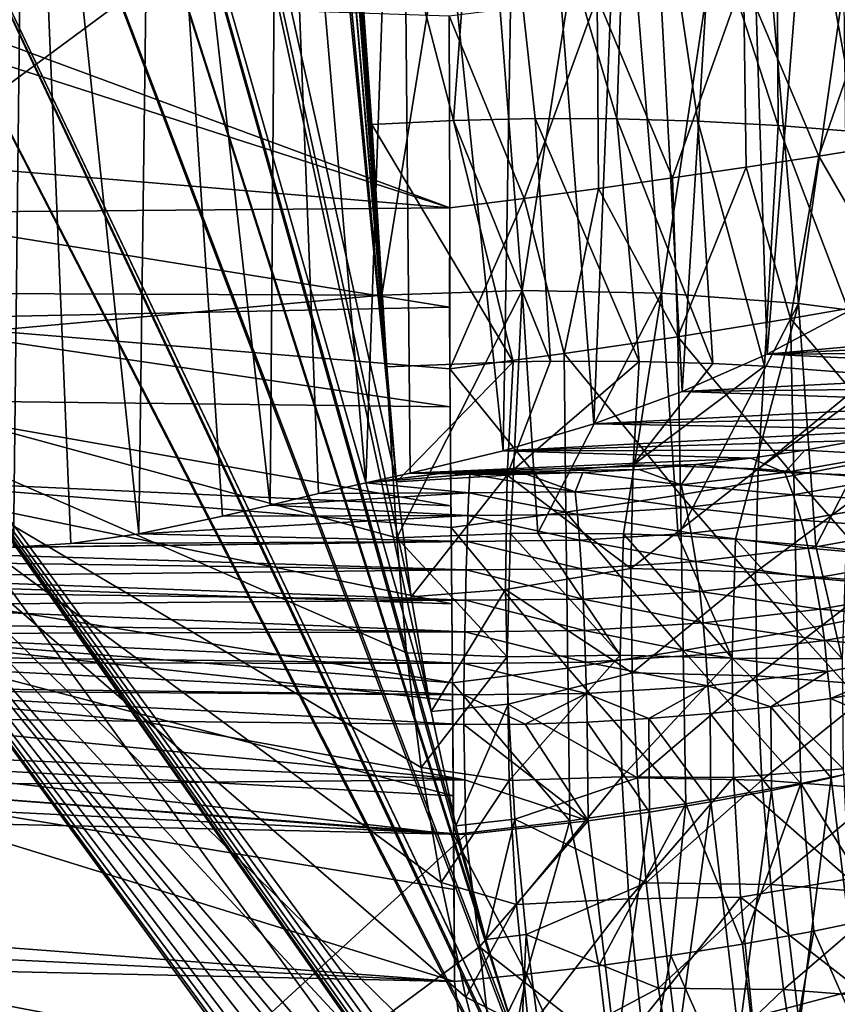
# Model space of a CAD drawing. Header units: metres. Extents: x -109 to 109, y -78 to 121.
# Tile 239 of 256: x -76.56 to -68.34, y 38.37 to 48.27. Entities that reach past the tile are written whole.
import ezdxf

# ---------------------------------------------------------------- set-up
doc = ezdxf.new("R2010")
doc.units = ezdxf.units.M
doc.layers.add('solid_508554_SW0001', color=7, linetype='CONTINUOUS')

msp = doc.modelspace()

# ---------------------------------------------------------------- linework, layer by layer
at = {"layer": 'solid_508554_SW0001'}
for points in [[(-72.425713, 41.317665, 1.927269), (-77.977753, 66.925629, -14.593102), (-78.484024, 62.539009, -11.817129)], [(-72.772636, 43.625931, 0.44383), (-75.077583, 66.925629, -14.485738), (-77.977753, 66.925629, -14.593102)], [(-72.624634, 42.470913, 1.185171), (-72.772636, 43.625931, 0.44383), (-77.977753, 66.925629, -14.593102)], [(-72.425713, 41.317665, 1.927269), (-72.624634, 42.470913, 1.185171), (-77.977753, 66.925629, -14.593102)], [(-72.772636, 43.625931, 0.44383), (-74.789749, 64.905304, -13.187934), (-75.077583, 66.925629, -14.485738)], [(-72.772636, 43.625931, 0.44383), (-74.222832, 60.494415, -10.356769), (-74.789749, 64.905304, -13.187934)], [(-71.874771, 39.02367, 3.409172), (-78.484024, 62.539009, -11.817129), (-78.703606, 60.374653, -10.446345)], [(-72.175735, 40.168026, 2.668961), (-72.425713, 41.317665, 1.927269), (-78.484024, 62.539009, -11.817129)], [(-71.874771, 39.02367, 3.409172), (-72.175735, 40.168026, 2.668961), (-78.484024, 62.539009, -11.817129)], [(-74.222832, 60.494415, -10.356769), (-72.772636, 43.625931, 0.44383), (-72.869881, 44.780983, -0.295652)], [(-72.869881, 44.780983, -0.295652), (-74.208557, 60.374157, -10.279625), (-74.222832, 60.494415, -10.356769)], [(-71.522865, 37.885735, 4.147177), (-78.703606, 60.374653, -10.446345), (-78.969131, 57.444561, -8.589414)], [(-71.522865, 37.885735, 4.147177), (-71.874771, 39.02367, 3.409172), (-78.703606, 60.374653, -10.446345)], [(-72.869881, 44.780983, -0.295652), (-73.738998, 56.075012, -7.523255), (-74.208557, 60.374157, -10.279625)], [(-71.119934, 36.755016, 4.882475), (-78.969131, 57.444561, -8.589414), (-79.247566, 53.814072, -6.286737)], [(-71.119934, 36.755016, 4.882475), (-71.522865, 37.885735, 4.147177), (-78.969131, 57.444561, -8.589414)], [(-72.869881, 44.780983, -0.295652), (-73.522987, 53.803764, -6.068247), (-73.738998, 56.075012, -7.523255)], [(-70.334816, 34.889694, 6.099936), (-79.247566, 53.814072, -6.286737), (-79.344307, 52.345707, -5.354821)], [(-71.116356, 36.745609, 4.888599), (-71.119934, 36.755016, 4.882475), (-79.247566, 53.814072, -6.286737)], [(-70.665886, 35.632603, 5.614375), (-71.116356, 36.745609, 4.888599), (-79.247566, 53.814072, -6.286737)], [(-70.334816, 34.889694, 6.099936), (-70.665886, 35.632603, 5.614375), (-79.247566, 53.814072, -6.286737)], [(-76.5, 53.836441, -44.200001), (-77.775246, 53.836441, -44.133167), (-76.625221, 42.968132, -44.199356)], [(-76.5, 53.836441, -44.200001), (-76.625221, 42.968132, -44.199356), (-76.048492, 43.004524, -44.191643)], [(-76.5, 53.836441, -44.200001), (-76.048492, 43.004524, -44.191643), (-75.364731, 43.104572, -44.147064)], [(-75.224754, 53.836441, -44.133167), (-76.5, 53.836441, -44.200001), (-75.364731, 43.104572, -44.147064)], [(-75.224754, 53.836441, -44.133167), (-75.364731, 43.104572, -44.147064), (-74.524345, 43.279896, -44.038971)], [(-75.224754, 53.836441, -44.133167), (-74.524345, 43.279896, -44.038971), (-74.045372, 43.391701, -43.950516)], [(-73.963478, 53.836441, -43.933399), (-75.224754, 53.836441, -44.133167), (-74.045372, 43.391701, -43.950516)], [(-73.963478, 53.836441, -43.933399), (-74.045372, 43.391701, -43.950516), (-73.556816, 43.507462, -43.839664)], [(-73.963478, 53.836441, -43.933399), (-73.556816, 43.507462, -43.839664), (-73.082832, 43.617207, -43.711658)], [(-72.729996, 53.836441, -43.60289), (-73.963478, 53.836441, -43.933399), (-73.082832, 43.617207, -43.711658)], [(-72.869881, 44.780983, -0.295652), (-73.338402, 51.648209, -4.688107), (-73.522987, 53.803764, -6.068247)], [(-72.729996, 53.836441, -43.60289), (-73.082832, 43.617207, -43.711658), (-72.635872, 43.714718, -43.571884)], [(-72.729996, 53.836441, -43.60289), (-72.635872, 43.714718, -43.571884), (-71.702225, 43.936462, -43.217018)], [(-71.537811, 53.836441, -43.145256), (-72.729996, 53.836441, -43.60289), (-71.702225, 43.936462, -43.217018)], [(-71.537811, 53.836441, -43.145256), (-71.702225, 43.936462, -43.217018), (-70.787399, 44.20961, -42.779888)], [(-70.400002, 53.836441, -42.56551), (-71.537811, 53.836441, -43.145256), (-70.787399, 44.20961, -42.779888)], [(-70.400002, 53.836441, -42.56551), (-70.787399, 44.20961, -42.779888), (-69.900391, 44.533939, -42.260853)], [(-69.329018, 53.836441, -41.870007), (-70.400002, 53.836441, -42.56551), (-69.900391, 44.533939, -42.260853)], [(-69.329018, 53.836441, -41.870007), (-69.900391, 44.533939, -42.260853), (-69.04586, 44.910675, -41.657951)], [(-68.336609, 53.836441, -41.066368), (-69.329018, 53.836441, -41.870007), (-69.04586, 44.910675, -41.657951)], [(-68.336609, 53.836441, -41.066368), (-69.04586, 44.910675, -41.657951), (-68.233894, 45.338802, -40.972809)], [(-69.981247, 34.151905, 6.583072), (-79.344307, 52.345707, -5.354821), (-79.6092, 47.249504, -2.117837)], [(-69.981247, 34.151905, 6.583072), (-70.334816, 34.889694, 6.099936), (-79.344307, 52.345707, -5.354821)], [(-71.869598, 51.724258, -4.755657), (-73.338402, 51.648209, -4.688107), (-72.19931, 47.259686, -1.872983)], [(-71.869598, 51.724258, -4.755657), (-72.19931, 47.259686, -1.872983), (-71.377777, 47.278488, -1.923418)], [(-70.407341, 51.733047, -4.927017), (-71.869598, 51.724258, -4.755657), (-70.558678, 47.27636, -2.006352)], [(-71.869598, 51.724258, -4.755657), (-71.377777, 47.278488, -1.923418), (-70.558678, 47.27636, -2.006352)], [(-70.407341, 51.733047, -4.927017), (-70.558678, 47.27636, -2.006352), (-69.743828, 47.253304, -2.121601)], [(-70.407341, 51.733047, -4.927017), (-69.743828, 47.253304, -2.121601), (-68.935013, 47.209373, -2.26891)], [(-68.96196, 51.674717, -5.201101), (-70.407341, 51.733047, -4.927017), (-68.935013, 47.209373, -2.26891)], [(-68.96196, 51.674717, -5.201101), (-68.935013, 47.209373, -2.26891), (-68.134041, 47.144669, -2.447953)], [(-68.96196, 51.674717, -5.201101), (-68.134041, 47.144669, -2.447953), (-67.342667, 47.059326, -2.658334)], [(-67.543694, 51.549679, -5.575971), (-68.96196, 51.674717, -5.201101), (-67.342667, 47.059326, -2.658334)], [(-72.869881, 44.780983, -0.295652), (-73.021446, 47.219994, -1.855157), (-73.338402, 51.648209, -4.688107)], [(-72.19931, 47.259686, -1.872983), (-73.338402, 51.648209, -4.688107), (-73.021446, 47.219994, -1.855157)], [(-71.968842, 51.394497, -8.352081), (-72.921585, 45.501415, -4.552659), (-73.355499, 51.322002, -8.27702)], [(-71.968842, 51.394497, -8.352081), (-71.511063, 45.549812, -4.614053), (-72.921585, 45.501415, -4.552659)], [(-70.591087, 51.393719, -8.540442), (-71.511063, 45.549812, -4.614053), (-71.968842, 51.394497, -8.352081)], [(-70.591087, 51.393719, -8.540442), (-70.109947, 45.522785, -4.792491), (-71.511063, 45.549812, -4.614053)], [(-69.235252, 51.319637, -8.840301), (-70.109947, 45.522785, -4.792491), (-70.591087, 51.393719, -8.540442)], [(-73.255913, 50.142841, -7.52209), (-73.355499, 51.322002, -8.27702), (-72.921585, 45.501415, -4.552659)], [(-69.235252, 51.319637, -8.840301), (-68.731918, 45.420597, -5.086233), (-70.109947, 45.522785, -4.792491)], [(-67.914162, 51.172958, -9.248821), (-68.731918, 45.420597, -5.086233), (-69.235252, 51.319637, -8.840301)], [(-67.914162, 51.172958, -9.248821), (-67.390427, 45.244251, -5.492411), (-68.731918, 45.420597, -5.086233)], [(-73.255913, 50.142841, -7.52209), (-79.509338, 45.530926, -4.815339), (-79.275978, 50.11602, -7.727864)], [(-73.255913, 50.142841, -7.52209), (-72.921585, 45.501415, -4.552659), (-79.509338, 45.530926, -4.815339)], [(-67.836212, 48.890694, -48.853168), (-68.525467, 46.901932, -48.866959), (-69.283752, 48.693325, -49.184605)], [(-67.836212, 48.890694, -48.853168), (-67.800766, 47.017208, -48.693825), (-68.525467, 46.901932, -48.866959)], [(-69.283752, 48.693325, -49.184605), (-69.997993, 46.681393, -49.107433), (-70.75692, 48.499489, -49.375912)], [(-69.283752, 48.693325, -49.184605), (-69.258499, 46.789902, -49.004913), (-69.997993, 46.681393, -49.107433)], [(-69.283752, 48.693325, -49.184605), (-68.525467, 46.901932, -48.866959), (-69.258499, 46.789902, -49.004913)], [(-78.004257, 48.234016, -49.380066), (-77.984184, 48.507015, -49.405411), (-72.236534, 46.379627, -49.200592)], [(-77.984184, 48.507015, -49.405411), (-72.242279, 48.310978, -49.424923), (-72.236534, 46.379627, -49.200592)], [(-70.75692, 48.499489, -49.375912), (-71.488876, 46.476013, -49.20533), (-72.242279, 48.310978, -49.424923)], [(-70.75692, 48.499489, -49.375912), (-70.742081, 46.576675, -49.174305), (-71.488876, 46.476013, -49.20533)], [(-70.75692, 48.499489, -49.375912), (-69.997993, 46.681393, -49.107433), (-70.742081, 46.576675, -49.174305)], [(-71.488876, 46.476013, -49.20533), (-72.236534, 46.379627, -49.200592), (-72.242279, 48.310978, -49.424923)], [(-78.103233, 46.873791, -49.208447), (-78.004257, 48.234016, -49.380066), (-72.236534, 46.379627, -49.200592)], [(-67.393166, 29.855698, 9.415997), (-79.6092, 47.249504, -2.117837), (-79.635277, 46.620659, -1.718166)], [(-79.6092, 47.249504, -2.117837), (-69.605255, 33.419544, 7.063578), (-69.981247, 34.151905, 6.583072)], [(-69.206978, 32.693081, 7.541152), (-69.605255, 33.419544, 7.063578), (-79.6092, 47.249504, -2.117837)], [(-68.786552, 31.973108, 8.01541), (-69.206978, 32.693081, 7.541152), (-79.6092, 47.249504, -2.117837)], [(-68.34404, 31.259872, 8.486195), (-68.786552, 31.973108, 8.01541), (-79.6092, 47.249504, -2.117837)], [(-68.235939, 31.091911, 8.597205), (-68.34404, 31.259872, 8.486195), (-79.6092, 47.249504, -2.117837)], [(-67.879547, 30.553978, 8.953115), (-68.235939, 31.091911, 8.597205), (-79.6092, 47.249504, -2.117837)], [(-67.393166, 29.855698, 9.415997), (-67.879547, 30.553978, 8.953115), (-79.6092, 47.249504, -2.117837)], [(-72.19931, 47.259686, -1.872983), (-73.021446, 47.219994, -1.855157), (-71.599373, 44.833523, -0.336956)], [(-71.599373, 44.833523, -0.336956), (-73.021446, 47.219994, -1.855157), (-72.869881, 44.780983, -0.295652)], [(-71.377777, 47.278488, -1.923418), (-72.19931, 47.259686, -1.872983), (-71.226212, 44.839474, -0.363913)], [(-72.19931, 47.259686, -1.872983), (-71.599373, 44.833523, -0.336956), (-71.226212, 44.839474, -0.363913)], [(-71.377777, 47.278488, -1.923418), (-71.226212, 44.839474, -0.363913), (-70.331429, 44.83609, -0.456169)], [(-70.558678, 47.27636, -2.006352), (-71.377777, 47.278488, -1.923418), (-70.331429, 44.83609, -0.456169)], [(-70.558678, 47.27636, -2.006352), (-70.331429, 44.83609, -0.456169), (-69.592255, 44.814293, -0.562097)], [(-69.743828, 47.253304, -2.121601), (-70.558678, 47.27636, -2.006352), (-69.592255, 44.814293, -0.562097)], [(-69.743828, 47.253304, -2.121601), (-69.592255, 44.814293, -0.562097), (-69.074036, 44.788589, -0.652658)], [(-68.935013, 47.209373, -2.26891), (-69.743828, 47.253304, -2.121601), (-69.074036, 44.788589, -0.652658)], [(-68.935013, 47.209373, -2.26891), (-69.074036, 44.788589, -0.652658), (-67.982468, 44.705658, -0.88845)], [(-68.134041, 47.144669, -2.447953), (-68.935013, 47.209373, -2.26891), (-67.982468, 44.705658, -0.88845)], [(-68.525467, 46.901932, -48.866959), (-67.800766, 47.017208, -48.693825), (-67.695938, 45.463055, -48.430618)], [(-78.142548, 46.330933, -49.118622), (-78.103233, 46.873791, -49.208447), (-72.236534, 46.379627, -49.200592)], [(-69.258499, 46.789902, -49.004913), (-68.525467, 46.901932, -48.866959), (-68.811546, 45.267281, -48.671562)], [(-68.525467, 46.901932, -48.866959), (-67.695938, 45.463055, -48.430618), (-68.811546, 45.267281, -48.671562)], [(-69.997993, 46.681393, -49.107433), (-69.258499, 46.789902, -49.004913), (-69.94416, 45.084526, -48.829708)], [(-69.258499, 46.789902, -49.004913), (-68.811546, 45.267281, -48.671562), (-69.94416, 45.084526, -48.829708)], [(-70.742081, 46.576675, -49.174305), (-69.997993, 46.681393, -49.107433), (-69.94416, 45.084526, -48.829708)], [(-67.393166, 29.855698, 9.415997), (-79.635277, 46.620659, -1.718166), (-80.362289, 29.191317, 9.359159)], [(-71.488876, 46.476013, -49.20533), (-70.742081, 46.576675, -49.174305), (-71.087517, 44.915771, -48.904369)], [(-70.742081, 46.576675, -49.174305), (-69.94416, 45.084526, -48.829708), (-71.087517, 44.915771, -48.904369)], [(-71.488876, 46.476013, -49.20533), (-72.235909, 44.762924, -48.895065), (-72.236534, 46.379627, -49.200592)], [(-71.488876, 46.476013, -49.20533), (-71.087517, 44.915771, -48.904369), (-72.235909, 44.762924, -48.895065)], [(-72.239319, 45.382153, -49.024963), (-78.220383, 45.256771, -48.90432), (-78.142548, 46.330933, -49.118622)], [(-72.239319, 45.382153, -49.024963), (-78.142548, 46.330933, -49.118622), (-72.236534, 46.379627, -49.200592)], [(-72.239319, 45.382153, -49.024963), (-72.236534, 46.379627, -49.200592), (-72.235909, 44.762924, -48.895065)], [(-72.921585, 45.501415, -4.552659), (-71.511063, 45.549812, -4.614053), (-72.77002, 43.062405, -2.993154)], [(-71.511063, 45.549812, -4.614053), (-71.628098, 43.107388, -3.03378), (-72.77002, 43.062405, -2.993154)], [(-71.511063, 45.549812, -4.614053), (-71.350723, 43.110867, -3.055299), (-71.628098, 43.107388, -3.03378)], [(-71.511063, 45.549812, -4.614053), (-70.109947, 45.522785, -4.792491), (-71.350723, 43.110867, -3.055299)], [(-72.921585, 45.501415, -4.552659), (-79.535416, 44.902081, -4.415667), (-79.509338, 45.530926, -4.815339)], [(-72.921585, 45.501415, -4.552659), (-72.77002, 43.062405, -2.993154), (-79.535416, 44.902081, -4.415667)], [(-70.109947, 45.522785, -4.792491), (-70.489494, 43.102943, -3.151386), (-71.350723, 43.110867, -3.055299)], [(-70.109947, 45.522785, -4.792491), (-69.94104, 43.082962, -3.235942), (-70.489494, 43.102943, -3.151386)], [(-70.109947, 45.522785, -4.792491), (-68.731918, 45.420597, -5.086233), (-69.94104, 43.082962, -3.235942)], [(-67.655373, 43.902782, -48.081833), (-68.811546, 45.267281, -48.671562), (-67.695938, 45.463055, -48.430618)], [(-72.239319, 45.382153, -49.024963), (-72.235909, 44.762924, -48.895065), (-78.220383, 45.256771, -48.90432)], [(-68.731918, 45.420597, -5.086233), (-69.362648, 43.049034, -3.345217), (-69.94104, 43.082962, -3.235942)], [(-68.731918, 45.420597, -5.086233), (-68.554909, 42.978966, -3.533299), (-69.362648, 43.049034, -3.345217)], [(-64.368546, 45.335484, -40.978115), (-68.233894, 45.338802, -40.972809), (-69.04586, 44.910675, -41.657951)], [(-68.731918, 45.420597, -5.086233), (-67.390427, 45.244251, -5.492411), (-68.554909, 42.978966, -3.533299)], [(-72.233002, 44.380409, -48.806698), (-78.278969, 44.451633, -48.711185), (-78.220383, 45.256771, -48.90432)], [(-72.235909, 44.762924, -48.895065), (-72.233002, 44.380409, -48.806698), (-78.220383, 45.256771, -48.90432)], [(-68.778397, 43.690292, -48.307667), (-69.94416, 45.084526, -48.829708), (-68.811546, 45.267281, -48.671562)], [(-64.772484, 45.128254, -41.309753), (-64.368546, 45.335484, -40.978115), (-69.04586, 44.910675, -41.657951)], [(-67.655373, 43.902782, -48.081833), (-68.778397, 43.690292, -48.307667), (-68.811546, 45.267281, -48.671562)], [(-67.390427, 45.244251, -5.492411), (-68.254776, 42.945999, -3.61403), (-68.554909, 42.978966, -3.533299)], [(-69.918373, 43.49633, -48.450584), (-71.087517, 44.915771, -48.904369), (-69.94416, 45.084526, -48.829708)], [(-68.778397, 43.690292, -48.307667), (-69.918373, 43.49633, -48.450584), (-69.94416, 45.084526, -48.829708)], [(-65.198135, 44.932941, -41.622318), (-64.772484, 45.128254, -41.309753), (-69.04586, 44.910675, -41.657951)], [(-73.520836, 27.312773, 7.013144), (-80.273758, 27.20104, 6.834336), (-79.535416, 44.902081, -4.415667)], [(-73.520836, 27.312773, 7.013144), (-79.535416, 44.902081, -4.415667), (-67.503654, 28.434345, 6.521345)], [(-67.521774, 28.46027, 6.504157), (-67.503654, 28.434345, 6.521345), (-79.535416, 44.902081, -4.415667)], [(-72.672874, 41.908291, -2.254272), (-79.535416, 44.902081, -4.415667), (-72.77002, 43.062405, -2.993154)], [(-72.524841, 40.752754, -1.512599), (-79.535416, 44.902081, -4.415667), (-72.672874, 41.908291, -2.254272)], [(-72.3256, 39.597767, -0.76938), (-79.535416, 44.902081, -4.415667), (-72.524841, 40.752754, -1.512599)], [(-72.074905, 38.445381, -0.025914), (-79.535416, 44.902081, -4.415667), (-72.3256, 39.597767, -0.76938)], [(-71.772758, 37.297569, 0.716543), (-79.535416, 44.902081, -4.415667), (-72.074905, 38.445381, -0.025914)], [(-71.419357, 36.156197, 1.456792), (-79.535416, 44.902081, -4.415667), (-71.772758, 37.297569, 0.716543)], [(-71.014847, 35.022663, 2.193943), (-79.535416, 44.902081, -4.415667), (-71.419357, 36.156197, 1.456792)], [(-70.762283, 34.382668, 2.611032), (-79.535416, 44.902081, -4.415667), (-71.014847, 35.022663, 2.193943)], [(-70.559128, 33.897957, 2.927364), (-79.535416, 44.902081, -4.415667), (-70.762283, 34.382668, 2.611032)], [(-70.052124, 32.783134, 3.656386), (-79.535416, 44.902081, -4.415667), (-70.559128, 33.897957, 2.927364)], [(-69.494133, 31.679779, 4.379991), (-79.535416, 44.902081, -4.415667), (-70.052124, 32.783134, 3.656386)], [(-68.885849, 30.590054, 5.096774), (-79.535416, 44.902081, -4.415667), (-69.494133, 31.679779, 4.379991)], [(-68.228081, 29.516157, 5.805304), (-79.535416, 44.902081, -4.415667), (-68.885849, 30.590054, 5.096774)], [(-67.521774, 28.46027, 6.504157), (-79.535416, 44.902081, -4.415667), (-68.228081, 29.516157, 5.805304)], [(-71.068909, 43.321957, -48.509899), (-72.235909, 44.762924, -48.895065), (-71.087517, 44.915771, -48.904369)], [(-69.918373, 43.49633, -48.450584), (-71.068909, 43.321957, -48.509899), (-71.087517, 44.915771, -48.904369)], [(-65.645653, 44.749538, -41.915825), (-69.04586, 44.910675, -41.657951), (-69.900391, 44.533939, -42.260853)], [(-65.645653, 44.749538, -41.915825), (-65.198135, 44.932941, -41.622318), (-69.04586, 44.910675, -41.657951)], [(-71.599373, 44.833523, -0.336956), (-72.869881, 44.780983, -0.295652), (-72.772636, 43.625931, 0.44383)], [(-71.599373, 44.833523, -0.336956), (-72.772636, 43.625931, 0.44383), (-71.65979, 43.691799, 0.400737)], [(-72.235909, 44.762924, -48.895065), (-72.223785, 43.168304, -48.484722), (-72.233002, 44.380409, -48.806698)], [(-71.068909, 43.321957, -48.509899), (-72.223785, 43.168304, -48.484722), (-72.235909, 44.762924, -48.895065)], [(-71.226212, 44.839474, -0.363913), (-71.65979, 43.691799, 0.400737), (-70.331429, 44.83609, -0.456169)], [(-71.226212, 44.839474, -0.363913), (-71.599373, 44.833523, -0.336956), (-71.65979, 43.691799, 0.400737)], [(-71.65979, 43.691799, 0.400737), (-70.39212, 43.797451, 0.227967), (-70.331429, 44.83609, -0.456169)], [(-69.592255, 44.814293, -0.562097), (-70.331429, 44.83609, -0.456169), (-70.39212, 43.797451, 0.227967)], [(-69.592255, 44.814293, -0.562097), (-70.39212, 43.797451, 0.227967), (-69.074036, 44.788589, -0.652658)], [(-70.39212, 43.797451, 0.227967), (-69.137871, 43.756229, 0.041372), (-69.074036, 44.788589, -0.652658)], [(-66.113274, 44.57885, -42.188984), (-65.645653, 44.749538, -41.915825), (-69.900391, 44.533939, -42.260853)], [(-67.982468, 44.705658, -0.88845), (-69.074036, 44.788589, -0.652658), (-69.137871, 43.756229, 0.041372)], [(-67.982468, 44.705658, -0.88845), (-69.137871, 43.756229, 0.041372), (-67.833847, 44.691277, -0.925384)], [(-69.137871, 43.756229, 0.041372), (-67.900436, 43.65987, -0.216895), (-67.833847, 44.691277, -0.925384)], [(-66.598061, 44.421993, -42.44001), (-66.113274, 44.57885, -42.188984), (-69.900391, 44.533939, -42.260853)], [(-72.225502, 43.383553, -48.546623), (-78.336685, 43.663788, -48.494526), (-78.278969, 44.451633, -48.711185)], [(-72.233002, 44.380409, -48.806698), (-72.225502, 43.383553, -48.546623), (-78.278969, 44.451633, -48.711185)], [(-66.598061, 44.421993, -42.44001), (-69.900391, 44.533939, -42.260853), (-70.787399, 44.20961, -42.779888)], [(-72.233002, 44.380409, -48.806698), (-72.223785, 43.168304, -48.484722), (-72.225502, 43.383553, -48.546623)], [(-67.097359, 44.279808, -42.667549), (-66.598061, 44.421993, -42.44001), (-70.787399, 44.20961, -42.779888)], [(-67.609108, 44.15284, -42.870743), (-67.097359, 44.279808, -42.667549), (-70.787399, 44.20961, -42.779888)], [(-67.609108, 44.15284, -42.870743), (-70.787399, 44.20961, -42.779888), (-71.702225, 43.936462, -43.217018)], [(-68.131844, 44.041378, -43.049118), (-67.609108, 44.15284, -42.870743), (-71.702225, 43.936462, -43.217018)], [(-68.665863, 43.945393, -43.202728), (-68.131844, 44.041378, -43.049118), (-71.702225, 43.936462, -43.217018)], [(-67.8507, 43.897858, -43.231503), (-68.131844, 44.041378, -43.049118), (-68.665863, 43.945393, -43.202728)], [(-69.211548, 43.864845, -43.331627), (-71.702225, 43.936462, -43.217018), (-72.635872, 43.714718, -43.571884)], [(-69.767532, 43.800018, -43.435375), (-69.211548, 43.864845, -43.331627), (-72.635872, 43.714718, -43.571884)], [(-69.211548, 43.864845, -43.331627), (-68.665863, 43.945393, -43.202728), (-71.702225, 43.936462, -43.217018)], [(-68.866501, 43.718746, -43.518143), (-69.211548, 43.864845, -43.331627), (-69.767532, 43.800018, -43.435375)], [(-68.866501, 43.718746, -43.518143), (-68.665863, 43.945393, -43.202728), (-69.211548, 43.864845, -43.331627)], [(-67.8507, 43.897858, -43.231503), (-68.665863, 43.945393, -43.202728), (-68.866501, 43.718746, -43.518143)], [(-67.8507, 43.897858, -43.231503), (-68.866501, 43.718746, -43.518143), (-67.737915, 43.680817, -43.436607)], [(-67.612572, 42.355335, -47.627773), (-68.778397, 43.690292, -48.307667), (-67.655373, 43.902782, -48.081833)], [(-70.33139, 43.751305, -43.513336), (-69.767532, 43.800018, -43.435375), (-72.635872, 43.714718, -43.571884)], [(-71.65979, 43.691799, 0.400737), (-70.41555, 42.753227, 0.916759), (-70.39212, 43.797451, 0.227967)], [(-70.39212, 43.797451, 0.227967), (-70.41555, 42.753227, 0.916759), (-69.137871, 43.756229, 0.041372)], [(-70.41555, 42.753227, 0.916759), (-69.163338, 42.71796, 0.740936), (-69.137871, 43.756229, 0.041372)], [(-69.911629, 43.594921, -43.716297), (-69.767532, 43.800018, -43.435375), (-70.33139, 43.751305, -43.513336)], [(-68.866501, 43.718746, -43.518143), (-69.767532, 43.800018, -43.435375), (-69.911629, 43.594921, -43.716297)], [(-69.137871, 43.756229, 0.041372), (-69.163338, 42.71796, 0.740936), (-67.900436, 43.65987, -0.216895)], [(-72.217422, 42.397984, -48.246075), (-78.41481, 42.609467, -48.160423), (-78.336685, 43.663788, -48.494526)], [(-72.223785, 43.168304, -48.484722), (-72.217422, 42.397984, -48.246075), (-78.336685, 43.663788, -48.494526)], [(-72.225502, 43.383553, -48.546623), (-72.223785, 43.168304, -48.484722), (-78.336685, 43.663788, -48.494526)], [(-73.082832, 43.617207, -43.711658), (-72.335526, 43.709709, -43.579899), (-72.635872, 43.714718, -43.571884)], [(-73.082832, 43.617207, -43.711658), (-72.035172, 43.704693, -43.587929), (-72.335526, 43.709709, -43.579899)], [(-73.082832, 43.617207, -43.711658), (-72.045074, 43.516235, -43.842224), (-72.035172, 43.704693, -43.587929)], [(-71.65979, 43.691799, 0.400737), (-72.772636, 43.625931, 0.44383), (-72.624634, 42.470913, 1.185171)], [(-70.899887, 43.719078, -43.564907), (-70.33139, 43.751305, -43.513336), (-72.635872, 43.714718, -43.571884)], [(-72.335526, 43.709709, -43.579899), (-70.899887, 43.719078, -43.564907), (-72.635872, 43.714718, -43.571884)], [(-71.65979, 43.691799, 0.400737), (-72.624634, 42.470913, 1.185171), (-71.676964, 42.543907, 1.142953)], [(-72.335526, 43.709709, -43.579899), (-72.035172, 43.704693, -43.587929), (-70.899887, 43.719078, -43.564907)], [(-70.974884, 43.527142, -43.824772), (-72.035172, 43.704693, -43.587929), (-72.045074, 43.516235, -43.842224)], [(-72.035172, 43.704693, -43.587929), (-71.469025, 43.703552, -43.589752), (-70.899887, 43.719078, -43.564907)], [(-70.974884, 43.527142, -43.824772), (-71.469025, 43.703552, -43.589752), (-72.035172, 43.704693, -43.587929)], [(-71.65979, 43.691799, 0.400737), (-71.676964, 42.543907, 1.142953), (-70.41555, 42.753227, 0.916759)], [(-70.974884, 43.527142, -43.824772), (-70.899887, 43.719078, -43.564907), (-71.469025, 43.703552, -43.589752)], [(-69.911629, 43.594921, -43.716297), (-70.899887, 43.719078, -43.564907), (-70.974884, 43.527142, -43.824772)], [(-69.911629, 43.594921, -43.716297), (-70.33139, 43.751305, -43.513336), (-70.899887, 43.719078, -43.564907)], [(-68.743195, 42.13015, -47.838387), (-69.918373, 43.49633, -48.450584), (-68.778397, 43.690292, -48.307667)], [(-68.866501, 43.718746, -43.518143), (-69.911629, 43.594921, -43.716297), (-68.783638, 43.496422, -43.731697)], [(-69.163338, 42.71796, 0.740936), (-67.92701, 42.622204, 0.498153), (-67.900436, 43.65987, -0.216895)], [(-68.866501, 43.718746, -43.518143), (-68.783638, 43.496422, -43.731697), (-67.737915, 43.680817, -43.436607)], [(-67.737915, 43.680817, -43.436607), (-68.783638, 43.496422, -43.731697), (-67.630928, 43.430603, -43.603474)], [(-67.612572, 42.355335, -47.627773), (-68.743195, 42.13015, -47.838387), (-68.778397, 43.690292, -48.307667)], [(-73.082832, 43.617207, -43.711658), (-73.556816, 43.507462, -43.839664), (-72.045074, 43.516235, -43.842224)], [(-69.911629, 43.594921, -43.716297), (-70.974884, 43.527142, -43.824772), (-69.859215, 43.368992, -43.935631)], [(-69.911629, 43.594921, -43.716297), (-69.859215, 43.368992, -43.935631), (-68.783638, 43.496422, -43.731697)], [(-74.045372, 43.391701, -43.950516), (-72.054802, 43.288021, -44.065208), (-72.045074, 43.516235, -43.842224)], [(-73.556816, 43.507462, -43.839664), (-74.045372, 43.391701, -43.950516), (-72.045074, 43.516235, -43.842224)], [(-72.045074, 43.516235, -43.842224), (-72.054802, 43.288021, -44.065208), (-70.953316, 43.299244, -44.047249)], [(-70.974884, 43.527142, -43.824772), (-72.045074, 43.516235, -43.842224), (-70.953316, 43.299244, -44.047249)], [(-69.890762, 41.929375, -47.966457), (-71.068909, 43.321957, -48.509899), (-69.918373, 43.49633, -48.450584)], [(-70.974884, 43.527142, -43.824772), (-70.953316, 43.299244, -44.047249), (-69.859215, 43.368992, -43.935631)], [(-68.743195, 42.13015, -47.838387), (-69.890762, 41.929375, -47.966457), (-69.918373, 43.49633, -48.450584)], [(-68.783638, 43.496422, -43.731697), (-69.859215, 43.368992, -43.935631), (-68.70504, 43.241203, -43.906582)], [(-68.783638, 43.496422, -43.731697), (-68.70504, 43.241203, -43.906582), (-67.630928, 43.430603, -43.603474)], [(-74.045372, 43.391701, -43.950516), (-74.524345, 43.279896, -44.038971), (-72.054802, 43.288021, -44.065208)], [(-69.859215, 43.368992, -43.935631), (-70.953316, 43.299244, -44.047249), (-69.809502, 43.110348, -44.115993)], [(-69.859215, 43.368992, -43.935631), (-69.809502, 43.110348, -44.115993), (-68.70504, 43.241203, -43.906582)], [(-67.630928, 43.430603, -43.603474), (-68.70504, 43.241203, -43.906582), (-67.532463, 43.153599, -43.727852)], [(-75.364731, 43.104572, -44.147064), (-72.064026, 43.02721, -44.249035), (-72.054802, 43.288021, -44.065208)], [(-74.524345, 43.279896, -44.038971), (-75.364731, 43.104572, -44.147064), (-72.054802, 43.288021, -44.065208)], [(-71.048752, 41.754128, -48.011307), (-72.223785, 43.168304, -48.484722), (-71.068909, 43.321957, -48.509899)], [(-72.054802, 43.288021, -44.065208), (-72.064026, 43.02721, -44.249035), (-70.932846, 43.038734, -44.230595)], [(-70.953316, 43.299244, -44.047249), (-72.054802, 43.288021, -44.065208), (-70.932846, 43.038734, -44.230595)], [(-69.890762, 41.929375, -47.966457), (-71.048752, 41.754128, -48.011307), (-71.068909, 43.321957, -48.509899)], [(-70.953316, 43.299244, -44.047249), (-70.932846, 43.038734, -44.230595), (-69.809502, 43.110348, -44.115993)], [(-72.223785, 43.168304, -48.484722), (-72.210793, 41.605621, -47.972012), (-72.217422, 42.397984, -48.246075)], [(-71.048752, 41.754128, -48.011307), (-72.210793, 41.605621, -47.972012), (-72.223785, 43.168304, -48.484722)], [(-68.70504, 43.241203, -43.906582), (-69.809502, 43.110348, -44.115993), (-68.632698, 42.959587, -44.038338)], [(-68.70504, 43.241203, -43.906582), (-68.632698, 42.959587, -44.038338), (-67.532463, 43.153599, -43.727852)], [(-75.364731, 43.104572, -44.147064), (-76.048492, 43.004524, -44.191643), (-72.064026, 43.02721, -44.249035)], [(-71.628098, 43.107388, -3.03378), (-71.660194, 41.867985, -2.233083), (-72.77002, 43.062405, -2.993154)], [(-71.660194, 41.867985, -2.233083), (-72.672874, 41.908291, -2.254272), (-72.77002, 43.062405, -2.993154)], [(-71.628098, 43.107388, -3.03378), (-70.52417, 41.884327, -2.350384), (-71.660194, 41.867985, -2.233083)], [(-71.350723, 43.110867, -3.055299), (-70.52417, 41.884327, -2.350384), (-71.628098, 43.107388, -3.03378)], [(-71.350723, 43.110867, -3.055299), (-70.489494, 43.102943, -3.151386), (-70.52417, 41.884327, -2.350384)], [(-69.809502, 43.110348, -44.115993), (-70.932846, 43.038734, -44.230595), (-69.763741, 42.825581, -44.252792)], [(-70.52417, 41.884327, -2.350384), (-70.489494, 43.102943, -3.151386), (-69.399048, 41.853893, -2.545273)], [(-70.489494, 43.102943, -3.151386), (-69.94104, 43.082962, -3.235942), (-69.399048, 41.853893, -2.545273)], [(-69.94104, 43.082962, -3.235942), (-69.362648, 43.049034, -3.345217), (-69.399048, 41.853893, -2.545273)], [(-69.809502, 43.110348, -44.115993), (-69.763741, 42.825581, -44.252792), (-68.632698, 42.959587, -44.038338)], [(-67.532463, 43.153599, -43.727852), (-68.632698, 42.959587, -44.038338), (-67.44503, 42.856861, -43.806576)], [(-78.490883, 42.941441, -44.175667), (-72.072525, 42.740456, -44.389023), (-72.064026, 43.02721, -44.249035)], [(-76.625221, 42.968132, -44.199356), (-78.490883, 42.941441, -44.175667), (-72.064026, 43.02721, -44.249035)], [(-76.048492, 43.004524, -44.191643), (-76.625221, 42.968132, -44.199356), (-72.064026, 43.02721, -44.249035)], [(-72.064026, 43.02721, -44.249035), (-72.072525, 42.740456, -44.389023), (-70.914017, 42.752254, -44.37014)], [(-70.932846, 43.038734, -44.230595), (-72.064026, 43.02721, -44.249035), (-70.914017, 42.752254, -44.37014)], [(-70.932846, 43.038734, -44.230595), (-70.914017, 42.752254, -44.37014), (-69.763741, 42.825581, -44.252792)], [(-68.291222, 41.846146, -2.863904), (-69.399048, 41.853893, -2.545273), (-69.362648, 43.049034, -3.345217)], [(-68.554909, 42.978966, -3.533299), (-68.291222, 41.846146, -2.863904), (-69.362648, 43.049034, -3.345217)], [(-68.554909, 42.978966, -3.533299), (-68.254776, 42.945999, -3.61403), (-68.291222, 41.846146, -2.863904)], [(-78.490883, 42.941441, -44.175667), (-78.494019, 42.832878, -44.22089), (-72.072525, 42.740456, -44.389023)], [(-68.632698, 42.959587, -44.038338), (-69.763741, 42.825581, -44.252792), (-68.568466, 42.658752, -44.123611)], [(-68.632698, 42.959587, -44.038338), (-68.568466, 42.658752, -44.123611), (-67.44503, 42.856861, -43.806576)], [(-78.494019, 42.832878, -44.22089), (-78.498352, 42.669819, -44.275333), (-72.072525, 42.740456, -44.389023)], [(-69.763741, 42.825581, -44.252792), (-70.914017, 42.752254, -44.37014), (-69.723106, 42.52195, -44.342541)], [(-69.763741, 42.825581, -44.252792), (-69.723106, 42.52195, -44.342541), (-68.568466, 42.658752, -44.123611)], [(-67.44503, 42.856861, -43.806576), (-68.568466, 42.658752, -44.123611), (-67.370857, 42.547943, -43.837631)], [(-78.498352, 42.669819, -44.275333), (-78.501923, 42.522217, -44.311649), (-72.080063, 42.435051, -44.481606)], [(-78.498352, 42.669819, -44.275333), (-72.080063, 42.435051, -44.481606), (-72.072525, 42.740456, -44.389023)], [(-72.072525, 42.740456, -44.389023), (-72.080063, 42.435051, -44.481606), (-70.897293, 42.447098, -44.46233)], [(-70.914017, 42.752254, -44.37014), (-72.072525, 42.740456, -44.389023), (-70.897293, 42.447098, -44.46233)], [(-71.676964, 42.543907, 1.142953), (-70.401756, 41.704258, 1.609453), (-70.41555, 42.753227, 0.916759)], [(-70.914017, 42.752254, -44.37014), (-70.897293, 42.447098, -44.46233), (-69.723106, 42.52195, -44.342541)], [(-70.41555, 42.753227, 0.916759), (-70.401756, 41.704258, 1.609453), (-69.163338, 42.71796, 0.740936)], [(-70.401756, 41.704258, 1.609453), (-69.150452, 41.674667, 1.445252), (-69.163338, 42.71796, 0.740936)], [(-69.163338, 42.71796, 0.740936), (-69.150452, 41.674667, 1.445252), (-67.92701, 42.622204, 0.498153)], [(-72.210793, 41.605621, -47.972012), (-78.45298, 42.100452, -47.980457), (-78.41481, 42.609467, -48.160423)], [(-72.217422, 42.397984, -48.246075), (-72.210793, 41.605621, -47.972012), (-78.41481, 42.609467, -48.160423)], [(-68.568466, 42.658752, -44.123611), (-69.723106, 42.52195, -44.342541), (-68.513969, 42.346363, -44.160229)], [(-69.150452, 41.674667, 1.445252), (-67.913559, 41.579224, 1.218933), (-67.92701, 42.622204, 0.498153)], [(-68.568466, 42.658752, -44.123611), (-68.513969, 42.346363, -44.160229), (-67.370857, 42.547943, -43.837631)], [(-78.501923, 42.522217, -44.311649), (-78.504913, 42.386612, -44.334759), (-72.080063, 42.435051, -44.481606)], [(-71.676964, 42.543907, 1.142953), (-72.624634, 42.470913, 1.185171), (-72.425713, 41.317665, 1.927269)], [(-71.676964, 42.543907, 1.142953), (-72.425713, 41.317665, 1.927269), (-71.650925, 41.390896, 1.888731)], [(-71.676964, 42.543907, 1.142953), (-71.650925, 41.390896, 1.888731), (-70.401756, 41.704258, 1.609453)], [(-69.723106, 42.52195, -44.342541), (-70.897293, 42.447098, -44.46233), (-69.688637, 42.207184, -44.382957)], [(-69.723106, 42.52195, -44.342541), (-69.688637, 42.207184, -44.382957), (-68.513969, 42.346363, -44.160229)], [(-67.370857, 42.547943, -43.837631), (-68.513969, 42.346363, -44.160229), (-67.311829, 42.234715, -43.82024)], [(-78.504913, 42.386612, -44.334759), (-78.508583, 42.200954, -44.351101), (-72.086464, 42.118786, -44.524426)], [(-78.504913, 42.386612, -44.334759), (-72.086464, 42.118786, -44.524426), (-72.080063, 42.435051, -44.481606)], [(-72.080063, 42.435051, -44.481606), (-72.086464, 42.118786, -44.524426), (-70.883102, 42.131042, -44.504814)], [(-70.897293, 42.447098, -44.46233), (-72.080063, 42.435051, -44.481606), (-70.883102, 42.131042, -44.504814)], [(-70.897293, 42.447098, -44.46233), (-70.883102, 42.131042, -44.504814), (-69.688637, 42.207184, -44.382957)], [(-68.513969, 42.346363, -44.160229), (-69.688637, 42.207184, -44.382957), (-68.470604, 42.030373, -44.147255)], [(-67.569, 40.826939, -47.067032), (-68.743195, 42.13015, -47.838387), (-67.612572, 42.355335, -47.627773)], [(-68.513969, 42.346363, -44.160229), (-68.470604, 42.030373, -44.147255), (-67.311829, 42.234715, -43.82024)], [(-78.508583, 42.200954, -44.351101), (-78.510414, 42.097771, -44.352688), (-72.086464, 42.118786, -44.524426)], [(-69.688637, 42.207184, -44.382957), (-70.883102, 42.131042, -44.504814), (-69.661209, 41.889305, -44.373009)], [(-69.688637, 42.207184, -44.382957), (-69.661209, 41.889305, -44.373009), (-68.470604, 42.030373, -44.147255)], [(-67.311829, 42.234715, -43.82024), (-68.470604, 42.030373, -44.147255), (-67.269447, 41.925159, -43.754833)], [(-72.201614, 40.468246, -47.525867), (-78.550758, 40.817097, -47.470367), (-78.45298, 42.100452, -47.980457)], [(-78.510414, 42.097771, -44.352688), (-78.513832, 41.877502, -44.338211), (-72.091553, 41.799713, -44.516388)], [(-78.510414, 42.097771, -44.352688), (-72.091553, 41.799713, -44.516388), (-72.086464, 42.118786, -44.524426)], [(-72.209305, 41.42577, -47.905666), (-72.201614, 40.468246, -47.525867), (-78.45298, 42.100452, -47.980457)], [(-72.210793, 41.605621, -47.972012), (-72.209305, 41.42577, -47.905666), (-78.45298, 42.100452, -47.980457)], [(-72.086464, 42.118786, -44.524426), (-72.091553, 41.799713, -44.516388), (-70.871811, 41.812134, -44.49651)], [(-70.883102, 42.131042, -44.504814), (-72.086464, 42.118786, -44.524426), (-70.871811, 41.812134, -44.49651)], [(-70.883102, 42.131042, -44.504814), (-70.871811, 41.812134, -44.49651), (-69.661209, 41.889305, -44.373009)], [(-68.707527, 40.593124, -47.263096), (-69.890762, 41.929375, -47.966457), (-68.743195, 42.13015, -47.838387)], [(-67.569, 40.826939, -47.067032), (-68.707527, 40.593124, -47.263096), (-68.743195, 42.13015, -47.838387)], [(-68.470604, 42.030373, -44.147255), (-69.661209, 41.889305, -44.373009), (-68.439468, 41.718834, -44.085026)], [(-68.470604, 42.030373, -44.147255), (-68.439468, 41.718834, -44.085026), (-67.269447, 41.925159, -43.754833)], [(-78.513832, 41.877502, -44.338211), (-78.514748, 41.809361, -44.328747), (-72.091553, 41.799713, -44.516388)], [(-71.660194, 41.867985, -2.233083), (-72.524841, 40.752754, -1.512599), (-72.672874, 41.908291, -2.254272)], [(-71.660194, 41.867985, -2.233083), (-70.52417, 41.884327, -2.350384), (-71.639915, 40.623932, -1.428404)], [(-71.639915, 40.623932, -1.428404), (-70.52417, 41.884327, -2.350384), (-70.506325, 40.660912, -1.544591)], [(-69.863029, 40.389942, -47.37756), (-71.048752, 41.754128, -48.011307), (-69.890762, 41.929375, -47.966457)], [(-69.661209, 41.889305, -44.373009), (-70.871811, 41.812134, -44.49651), (-69.64151, 41.576408, -44.31295)], [(-70.506325, 40.660912, -1.544591), (-70.52417, 41.884327, -2.350384), (-69.399048, 41.853893, -2.545273)], [(-68.707527, 40.593124, -47.263096), (-69.863029, 40.389942, -47.37756), (-69.890762, 41.929375, -47.966457)], [(-69.661209, 41.889305, -44.373009), (-69.64151, 41.576408, -44.31295), (-68.439468, 41.718834, -44.085026)], [(-67.269447, 41.925159, -43.754833), (-68.439468, 41.718834, -44.085026), (-68.408157, 41.449352, -43.984116)], [(-67.269447, 41.925159, -43.754833), (-68.408157, 41.449352, -43.984116), (-67.236565, 41.663059, -43.654995)], [(-78.514748, 41.809361, -44.328747), (-78.517532, 41.560349, -44.273319), (-72.095207, 41.485962, -44.457699)], [(-78.514748, 41.809361, -44.328747), (-72.095207, 41.485962, -44.457699), (-72.091553, 41.799713, -44.516388)], [(-71.660194, 41.867985, -2.233083), (-71.639915, 40.623932, -1.428404), (-72.524841, 40.752754, -1.512599)], [(-72.091553, 41.799713, -44.516388), (-72.095207, 41.485962, -44.457699), (-70.863708, 41.498501, -44.43763)], [(-70.871811, 41.812134, -44.49651), (-72.091553, 41.799713, -44.516388), (-70.863708, 41.498501, -44.43763)], [(-70.871811, 41.812134, -44.49651), (-70.863708, 41.498501, -44.43763), (-69.64151, 41.576408, -44.31295)], [(-70.506325, 40.660912, -1.544591), (-69.399048, 41.853893, -2.545273), (-69.382942, 40.653896, -1.739731)], [(-68.281357, 40.741936, -2.108054), (-69.382942, 40.653896, -1.739731), (-69.399048, 41.853893, -2.545273)], [(-68.291222, 41.846146, -2.863904), (-68.281357, 40.741936, -2.108054), (-69.399048, 41.853893, -2.545273)], [(-71.028854, 40.218567, -47.409744), (-72.210793, 41.605621, -47.972012), (-71.048752, 41.754128, -48.011307)], [(-71.650925, 41.390896, 1.888731), (-70.350716, 40.651356, 2.305207), (-70.401756, 41.704258, 1.609453)], [(-69.863029, 40.389942, -47.37756), (-71.028854, 40.218567, -47.409744), (-71.048752, 41.754128, -48.011307)], [(-70.401756, 41.704258, 1.609453), (-70.350716, 40.651356, 2.305207), (-69.150452, 41.674667, 1.445252)], [(-68.439468, 41.718834, -44.085026), (-69.64151, 41.576408, -44.31295), (-69.009827, 41.365555, -44.110786)], [(-68.439468, 41.718834, -44.085026), (-69.009827, 41.365555, -44.110786), (-68.408157, 41.449352, -43.984116)], [(-72.210793, 41.605621, -47.972012), (-72.198692, 40.080181, -47.358856), (-72.209305, 41.42577, -47.905666)], [(-71.028854, 40.218567, -47.409744), (-72.198692, 40.080181, -47.358856), (-72.210793, 41.605621, -47.972012)], [(-70.350716, 40.651356, 2.305207), (-69.099167, 40.62719, 2.153435), (-69.150452, 41.674667, 1.445252)], [(-69.150452, 41.674667, 1.445252), (-69.099167, 40.62719, 2.153435), (-67.913559, 41.579224, 1.218933)], [(-69.099167, 40.62719, 2.153435), (-67.860046, 40.531807, 1.944504), (-67.913559, 41.579224, 1.218933)], [(-67.236565, 41.663059, -43.654995), (-68.408157, 41.449352, -43.984116), (-67.224724, 40.944138, -43.334442)], [(-78.517822, 41.527451, -44.263451), (-78.519577, 41.25779, -44.158119), (-75.345192, 41.221451, -44.253864)], [(-78.517532, 41.560349, -44.273319), (-78.517822, 41.527451, -44.263451), (-72.095207, 41.485962, -44.457699)], [(-75.345192, 41.221451, -44.253864), (-72.097336, 41.185894, -44.349949), (-78.517822, 41.527451, -44.263451)], [(-78.517822, 41.527451, -44.263451), (-72.097336, 41.185894, -44.349949), (-72.095207, 41.485962, -44.457699)], [(-72.095207, 41.485962, -44.457699), (-72.097336, 41.185894, -44.349949), (-71.478371, 41.189327, -44.355633)], [(-70.863708, 41.498501, -44.43763), (-72.095207, 41.485962, -44.457699), (-71.478371, 41.189327, -44.355633)], [(-70.863708, 41.498501, -44.43763), (-71.478371, 41.189327, -44.355633), (-70.857155, 41.209122, -44.334461)], [(-69.64151, 41.576408, -44.31295), (-70.863708, 41.498501, -44.43763), (-70.236694, 41.245186, -44.286411)], [(-70.863708, 41.498501, -44.43763), (-70.857155, 41.209122, -44.334461), (-70.236694, 41.245186, -44.286411)], [(-69.64151, 41.576408, -44.31295), (-70.236694, 41.245186, -44.286411), (-69.620026, 41.297405, -44.211712)], [(-69.64151, 41.576408, -44.31295), (-69.620026, 41.297405, -44.211712), (-69.009827, 41.365555, -44.110786)], [(-71.650925, 41.390896, 1.888731), (-72.425713, 41.317665, 1.927269), (-72.175735, 40.168026, 2.668961)], [(-72.209305, 41.42577, -47.905666), (-72.198692, 40.080181, -47.358856), (-72.201614, 40.468246, -47.525867)], [(-71.650925, 41.390896, 1.888731), (-72.175735, 40.168026, 2.668961), (-71.581673, 40.233772, 2.637009)], [(-71.650925, 41.390896, 1.888731), (-71.581673, 40.233772, 2.637009), (-70.350716, 40.651356, 2.305207)], [(-68.408157, 41.449352, -43.984116), (-69.009827, 41.365555, -44.110786), (-68.400528, 40.651047, -43.621105)], [(-68.408157, 41.449352, -43.984116), (-68.400528, 40.651047, -43.621105), (-67.224724, 40.944138, -43.334442)], [(-69.620026, 41.297405, -44.211712), (-70.236694, 41.245186, -44.286411), (-69.613182, 40.407276, -43.797825)], [(-69.009827, 41.365555, -44.110786), (-69.620026, 41.297405, -44.211712), (-69.003143, 40.5228, -43.72337)], [(-69.620026, 41.297405, -44.211712), (-69.613182, 40.407276, -43.797825), (-69.003143, 40.5228, -43.72337)], [(-69.009827, 41.365555, -44.110786), (-69.003143, 40.5228, -43.72337), (-68.400528, 40.651047, -43.621105)], [(-78.546822, 40.912796, -43.988914), (-72.087021, 40.629448, -44.089649), (-78.519577, 41.25779, -44.158119)], [(-72.087021, 40.629448, -44.089649), (-75.345192, 41.221451, -44.253864), (-78.519577, 41.25779, -44.158119)], [(-72.087021, 40.629448, -44.089649), (-72.097336, 41.185894, -44.349949), (-75.345192, 41.221451, -44.253864)], [(-71.478371, 41.189327, -44.355633), (-72.097336, 41.185894, -44.349949), (-70.84549, 40.216206, -43.862244)], [(-70.84549, 40.216206, -43.862244), (-72.097336, 41.185894, -44.349949), (-72.087021, 40.629448, -44.089649)], [(-70.857155, 41.209122, -44.334461), (-71.478371, 41.189327, -44.355633), (-70.84549, 40.216206, -43.862244)], [(-70.236694, 41.245186, -44.286411), (-70.857155, 41.209122, -44.334461), (-70.228134, 40.304947, -43.844158)], [(-70.857155, 41.209122, -44.334461), (-70.84549, 40.216206, -43.862244), (-70.228134, 40.304947, -43.844158)], [(-70.236694, 41.245186, -44.286411), (-70.228134, 40.304947, -43.844158), (-69.613182, 40.407276, -43.797825)], [(-78.546822, 40.912796, -43.988914), (-78.573982, 40.571491, -43.813995), (-72.087021, 40.629448, -44.089649)], [(-67.224724, 40.944138, -43.334442), (-68.400528, 40.651047, -43.621105), (-68.115723, 38.277699, -42.394333)], [(-72.198692, 40.080181, -47.358856), (-78.569519, 40.574306, -47.364471), (-78.550758, 40.817097, -47.470367)], [(-72.201614, 40.468246, -47.525867), (-72.198692, 40.080181, -47.358856), (-78.550758, 40.817097, -47.470367)], [(-67.569, 40.826939, -47.067032), (-67.867531, 39.254486, -46.464577), (-68.707527, 40.593124, -47.263096)], [(-71.639915, 40.623932, -1.428404), (-72.3256, 39.597767, -0.76938), (-72.524841, 40.752754, -1.512599)], [(-68.281357, 40.741936, -2.108054), (-68.225304, 39.634651, -1.347518), (-69.382942, 40.653896, -1.739731)], [(-72.087021, 40.629448, -44.089649), (-78.573982, 40.571491, -43.813995), (-72.0774, 40.080616, -43.813995)], [(-71.639915, 40.623932, -1.428404), (-71.567436, 39.376743, -0.621029), (-72.3256, 39.597767, -0.76938)], [(-70.84549, 40.216206, -43.862244), (-72.087021, 40.629448, -44.089649), (-72.0774, 40.080616, -43.813995)], [(-71.639915, 40.623932, -1.428404), (-70.506325, 40.660912, -1.544591), (-71.567436, 39.376743, -0.621029)], [(-71.581673, 40.233772, 2.637009), (-70.262466, 39.595226, 3.003242), (-70.350716, 40.651356, 2.305207)], [(-71.567436, 39.376743, -0.621029), (-70.506325, 40.660912, -1.544591), (-70.436127, 39.434223, -0.735293)], [(-70.436127, 39.434223, -0.735293), (-70.506325, 40.660912, -1.544591), (-69.382942, 40.653896, -1.739731)], [(-70.436127, 39.434223, -0.735293), (-69.382942, 40.653896, -1.739731), (-69.314499, 39.450569, -0.929864)], [(-70.350716, 40.651356, 2.305207), (-70.262466, 39.595226, 3.003242), (-69.099167, 40.62719, 2.153435)], [(-70.262466, 39.595226, 3.003242), (-69.009544, 39.576229, 2.864721), (-69.099167, 40.62719, 2.153435)], [(-68.707527, 40.593124, -47.263096), (-69.294571, 38.978897, -46.649609), (-69.863029, 40.389942, -47.37756)], [(-68.225304, 39.634651, -1.347518), (-69.314499, 39.450569, -0.929864), (-69.382942, 40.653896, -1.739731)], [(-68.707527, 40.593124, -47.263096), (-68.577789, 39.109596, -46.572376), (-69.294571, 38.978897, -46.649609)], [(-69.099167, 40.62719, 2.153435), (-69.009544, 39.576229, 2.864721), (-67.860046, 40.531807, 1.944504)], [(-68.400528, 40.651047, -43.621105), (-69.003143, 40.5228, -43.72337), (-68.719589, 38.157055, -42.50127)], [(-68.400528, 40.651047, -43.621105), (-68.719589, 38.157055, -42.50127), (-68.115723, 38.277699, -42.394333)], [(-68.707527, 40.593124, -47.263096), (-67.867531, 39.254486, -46.464577), (-68.577789, 39.109596, -46.572376)], [(-78.569519, 40.574306, -47.364471), (-72.188972, 38.603992, -46.650742), (-78.685555, 39.094868, -46.650742)], [(-72.0774, 40.080616, -43.813995), (-78.573982, 40.571491, -43.813995), (-78.589432, 40.397472, -43.722805)], [(-72.194748, 39.527042, -47.107288), (-72.188972, 38.603992, -46.650742), (-78.569519, 40.574306, -47.364471)], [(-72.198692, 40.080181, -47.358856), (-72.194748, 39.527042, -47.107288), (-78.569519, 40.574306, -47.364471)], [(-69.003143, 40.5228, -43.72337), (-69.613182, 40.407276, -43.797825), (-69.330986, 38.049568, -42.580486)], [(-69.003143, 40.5228, -43.72337), (-69.330986, 38.049568, -42.580486), (-68.719589, 38.157055, -42.50127)], [(-69.009544, 39.576229, 2.864721), (-67.766541, 39.480679, 2.674122), (-67.860046, 40.531807, 1.944504)], [(-72.0774, 40.080616, -43.813995), (-78.589432, 40.397472, -43.722805), (-78.604866, 40.223927, -43.631863)], [(-69.863029, 40.389942, -47.37756), (-70.74012, 38.761326, -46.711842), (-71.028854, 40.218567, -47.409744)], [(-69.863029, 40.389942, -47.37756), (-70.015984, 38.862713, -46.696129), (-70.74012, 38.761326, -46.711842)], [(-69.613182, 40.407276, -43.797825), (-70.228134, 40.304947, -43.844158), (-69.947388, 37.955685, -42.631657)], [(-69.863029, 40.389942, -47.37756), (-69.294571, 38.978897, -46.649609), (-70.015984, 38.862713, -46.696129)], [(-69.613182, 40.407276, -43.797825), (-69.947388, 37.955685, -42.631657), (-69.330986, 38.049568, -42.580486)], [(-70.228134, 40.304947, -43.844158), (-70.84549, 40.216206, -43.862244), (-70.566292, 37.875751, -42.654629)], [(-70.228134, 40.304947, -43.844158), (-70.566292, 37.875751, -42.654629), (-69.947388, 37.955685, -42.631657)], [(-72.0774, 40.080616, -43.813995), (-78.604866, 40.223927, -43.631863), (-79.121933, 33.63242, -40.180424)], [(-71.028854, 40.218567, -47.409744), (-71.465073, 38.675007, -46.696709), (-72.198692, 40.080181, -47.358856)], [(-71.581673, 40.233772, 2.637009), (-72.175735, 40.168026, 2.668961), (-71.874771, 39.02367, 3.409172)], [(-70.84549, 40.216206, -43.862244), (-72.0774, 40.080616, -43.813995), (-71.937317, 38.950401, -43.23119)], [(-70.84549, 40.216206, -43.862244), (-71.937317, 38.950401, -43.23119), (-70.566292, 37.875751, -42.654629)], [(-71.581673, 40.233772, 2.637009), (-71.874771, 39.02367, 3.409172), (-71.469322, 39.073383, 3.386878)], [(-71.581673, 40.233772, 2.637009), (-71.469322, 39.073383, 3.386878), (-70.262466, 39.595226, 3.003242)], [(-71.028854, 40.218567, -47.409744), (-70.74012, 38.761326, -46.711842), (-71.465073, 38.675007, -46.696709)], [(-71.937317, 38.950401, -43.23119), (-72.0774, 40.080616, -43.813995), (-79.121933, 33.63242, -40.180424)], [(-72.198692, 40.080181, -47.358856), (-72.188972, 38.603992, -46.650742), (-72.194748, 39.527042, -47.107288)], [(-71.465073, 38.675007, -46.696709), (-72.188972, 38.603992, -46.650742), (-72.198692, 40.080181, -47.358856)], [(-71.567436, 39.376743, -0.621029), (-72.074905, 38.445381, -0.025914), (-72.3256, 39.597767, -0.76938)], [(-68.225304, 39.634651, -1.347518), (-68.123169, 38.525517, -0.58343), (-69.314499, 39.450569, -0.929864)], [(-71.469322, 39.073383, 3.386878), (-70.137199, 38.536427, 3.703032), (-70.262466, 39.595226, 3.003242)], [(-70.262466, 39.595226, 3.003242), (-70.137199, 38.536427, 3.703032), (-69.009544, 39.576229, 2.864721)], [(-70.137199, 38.536427, 3.703032), (-68.88176, 38.522362, 3.578581), (-69.009544, 39.576229, 2.864721)], [(-69.009544, 39.576229, 2.864721), (-68.88176, 38.522362, 3.578581), (-67.766541, 39.480679, 2.674122)], [(-71.567436, 39.376743, -0.621029), (-70.436127, 39.434223, -0.735293), (-71.442894, 38.12785, 0.187668)], [(-71.442894, 38.12785, 0.187668), (-70.436127, 39.434223, -0.735293), (-70.313698, 38.2057, 0.076137)], [(-70.313698, 38.2057, 0.076137), (-70.436127, 39.434223, -0.735293), (-69.314499, 39.450569, -0.929864)], [(-70.313698, 38.2057, 0.076137), (-69.314499, 39.450569, -0.929864), (-69.19384, 38.24535, -0.117035)], [(-68.123169, 38.525517, -0.58343), (-69.19384, 38.24535, -0.117035), (-69.314499, 39.450569, -0.929864)], [(-68.88176, 38.522362, 3.578581), (-67.633224, 38.426418, 3.407239), (-67.766541, 39.480679, 2.674122)], [(-71.567436, 39.376743, -0.621029), (-71.442894, 38.12785, 0.187668), (-72.074905, 38.445381, -0.025914)], [(-68.577789, 39.109596, -46.572376), (-67.867531, 39.254486, -46.464577), (-67.59198, 36.869278, -45.234947)], [(-69.294571, 38.978897, -46.649609), (-68.577789, 39.109596, -46.572376), (-69.018677, 36.613483, -45.429657)], [(-68.577789, 39.109596, -46.572376), (-67.59198, 36.869278, -45.234947), (-69.018677, 36.613483, -45.429657)], [(-78.700859, 38.922424, -46.560379), (-78.685555, 39.094868, -46.650742), (-72.188972, 38.603992, -46.650742)], [(-71.469322, 39.073383, 3.386878), (-71.874771, 39.02367, 3.409172), (-71.522865, 37.885735, 4.147177)], [(-71.469322, 39.073383, 3.386878), (-71.522865, 37.885735, 4.147177), (-71.314133, 37.910423, 4.137666)], [(-71.469322, 39.073383, 3.386878), (-71.314133, 37.910423, 4.137666), (-70.137199, 38.536427, 3.703032)], [(-71.801544, 37.758739, -42.61623), (-71.937317, 38.950401, -43.23119), (-79.121933, 33.63242, -40.180424)], [(-78.716438, 38.747307, -46.468609), (-78.700859, 38.922424, -46.560379), (-72.188972, 38.603992, -46.650742)], [(-70.566292, 37.875751, -42.654629), (-71.937317, 38.950401, -43.23119), (-71.801544, 37.758739, -42.61623)], [(-70.015984, 38.862713, -46.696129), (-69.294571, 38.978897, -46.649609), (-69.018677, 36.613483, -45.429657)], [(-70.74012, 38.761326, -46.711842), (-70.015984, 38.862713, -46.696129), (-70.464111, 36.417099, -45.502548)], [(-70.015984, 38.862713, -46.696129), (-69.018677, 36.613483, -45.429657), (-70.464111, 36.417099, -45.502548)], [(-78.999557, 35.34893, -44.688507), (-78.716438, 38.747307, -46.468609), (-71.913109, 36.282116, -45.45298)], [(-78.716438, 38.747307, -46.468609), (-72.048897, 37.473751, -46.067924), (-71.913109, 36.282116, -45.45298)], [(-78.716438, 38.747307, -46.468609), (-72.188972, 38.603992, -46.650742), (-72.048897, 37.473751, -46.067924)], [(-71.465073, 38.675007, -46.696709), (-70.74012, 38.761326, -46.711842), (-70.464111, 36.417099, -45.502548)], [(-71.465073, 38.675007, -46.696709), (-72.048897, 37.473751, -46.067924), (-72.188972, 38.603992, -46.650742)], [(-71.465073, 38.675007, -46.696709), (-71.913109, 36.282116, -45.45298), (-72.048897, 37.473751, -46.067924)], [(-71.465073, 38.675007, -46.696709), (-70.464111, 36.417099, -45.502548), (-71.913109, 36.282116, -45.45298)], [(-71.314133, 37.910423, 4.137666), (-69.975075, 37.475487, 4.404007), (-70.137199, 38.536427, 3.703032)], [(-70.137199, 38.536427, 3.703032), (-69.975075, 37.475487, 4.404007), (-68.88176, 38.522362, 3.578581)], [(-69.975075, 37.475487, 4.404007), (-68.715973, 37.466118, 4.294418), (-68.88176, 38.522362, 3.578581)], [(-68.123169, 38.525517, -0.58343), (-67.97522, 37.415504, 0.183356), (-69.19384, 38.24535, -0.117035)], [(-68.88176, 38.522362, 3.578581), (-68.715973, 37.466118, 4.294418), (-67.633224, 38.426418, 3.407239)], [(-71.442894, 38.12785, 0.187668), (-71.772758, 37.297569, 0.716543), (-72.074905, 38.445381, -0.025914)], [(-68.715973, 37.466118, 4.294418), (-67.460228, 37.369579, 4.143215), (-67.633224, 38.426418, 3.407239)]]:
    msp.add_3dface(points, dxfattribs=at)

doc.saveas('drawing.dxf')
